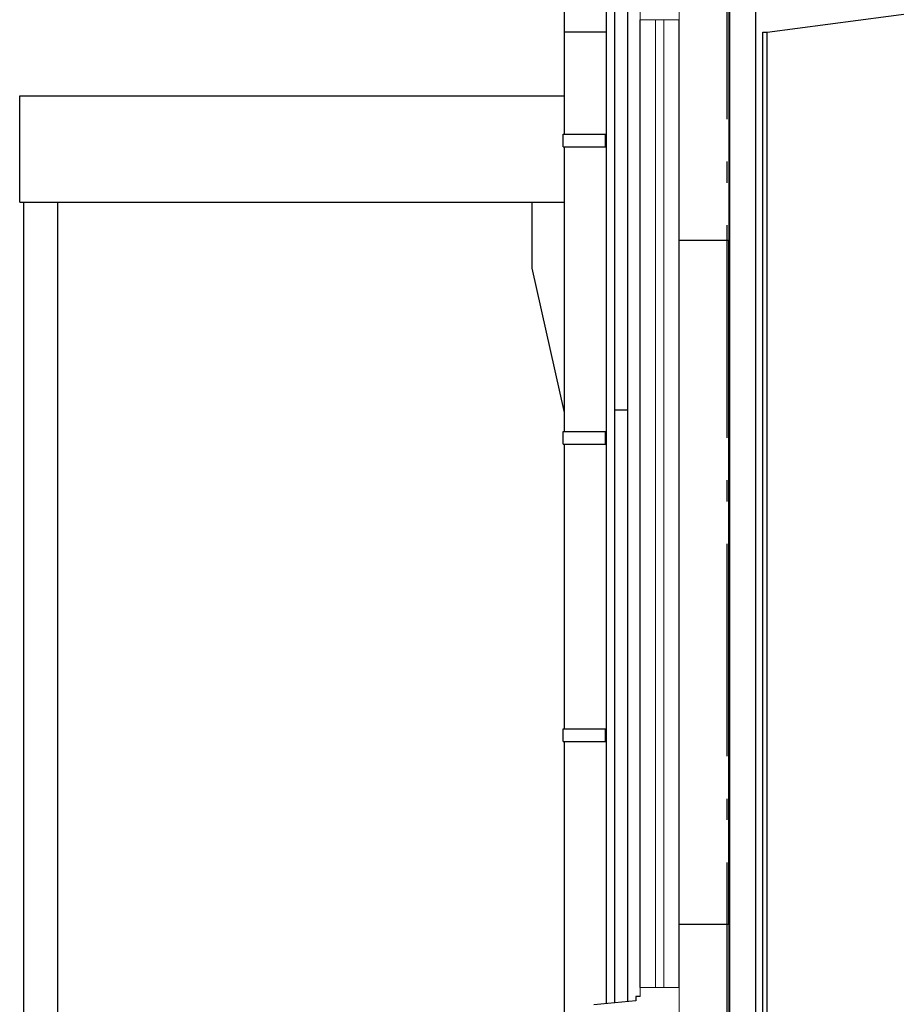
# Model space of a CAD drawing. Header units: millimetres. Extents: x -82116 to -58113, y 850 to 13065.
# Tile 8 of 78: x -79337 to -77274, y 4532 to 6849. Entities that reach past the tile are written whole.
import ezdxf
from ezdxf.enums import TextEntityAlignment as Align

# ---------------------------------------------------------------- set-up
doc = ezdxf.new("R2010")
doc.units = ezdxf.units.MM
doc.header["$LTSCALE"] = 0.5
doc.header["$MEASUREMENT"] = 0
doc.linetypes.add('Akselinje', pattern=[1500, 1000, -200, 100, -200])
doc.linetypes.add('PLINE', pattern=[0])
for name, color, linetype in [('0(Nye konstruksjoner)', 7, 'Continuous'), ('222- Søyler', 7, 'Continuous'), ('222- Søyler (Nye konstruksjoner)', 7, 'Continuous'), ('223- Bjelker', 7, 'Continuous'), ('232- Ikke-bærende yttervegger(Nye konstruksjoner)', 7, 'Continuous'), ('244- Vinduer_ dører_ foldevegger(Nye konstruksjoner)', 7, 'Continuous'), ('26-- Yttertak(Nye konstruksjoner)', 7, 'Continuous'), ('265- Gesimser_ takrenner og nedløp(Nye konstruksjoner)', 7, 'Continuous'), ('82-- Modullinjer', 7, 'Continuous')]:
    doc.layers.add(name, color=color, linetype=linetype)
doc.layers.add('234- Vinduer_ dører_ porter(Nye konstruksjoner)', color=7, linetype='Continuous', lineweight=0)
doc.styles.add('GENERATED_STYLE_1', font='arial.ttf')

# ---------------------------------------------------------------- blocks, each defined once
blk = doc.blocks.new('Standard grid marker[1]', base_point=(-77673.2, 12565.5))
at = {"layer": '82-- Modullinjer', "linetype": 'Akselinje'}
blk.add_line((-77673.2, 12365.5), (-77673.2, 1550), dxfattribs=at)
at = {"layer": '82-- Modullinjer', "style": 'GENERATED_STYLE_1'}
for tag, p in [('AC_MarkerText_1_0', (-77673.2, 12903)), ('AC_MarkerText_1_1', (-77673.2, 1187.5))]:
    blk.add_attdef(tag, text='', height=175, rotation=360, dxfattribs=at).set_placement(p, align=Align.TOP_CENTER)

msp = doc.modelspace()

# ---------------------------------------------------------------- linework, layer by layer
at = {"layer": '0(Nye konstruksjoner)', "linetype": 'PLINE'}
for p, q in [((-77956.2, 4533), (-77956.2, 6920)), ((-77937.2, 6920), (-77937.2, 4534.9)), ((-77907.2, 6920), (-77907.2, 4538)), ((-77668.2, 6920), (-77668.2, 6330)), ((-77666.2, 4500), (-77666.2, 6920)), ((-77605.7, 6920), (-77605.7, 4500)), ((-77668.2, 6330), (-77785.2, 6330)), ((-77668.2, 4720), (-77668.2, 6330)), ((-77907.2, 5930), (-77937.2, 5930)), ((-77785.2, 4720), (-77668.2, 4720)), ((-77668.2, 4720), (-77668.2, 4500))]:
    msp.add_line(p, q, dxfattribs=at)
at = {"layer": '222- Søyler', "linetype": 'PLINE'}
for p, q in [((-77588.2, 3820), (-77588.2, 6820)), ((-77578.2, 3820), (-77578.2, 6820))]:
    msp.add_line(p, q, dxfattribs=at)
at = {"layer": '222- Søyler (Nye konstruksjoner)', "linetype": 'PLINE'}
for p, q in [((-79327.2, 3820), (-79327.2, 6420)), ((-79247.2, 3820), (-79247.2, 6420))]:
    msp.add_line(p, q, dxfattribs=at)
at = {"layer": '223- Bjelker', "linetype": 'PLINE'}
for p, q in [((-77578.2, 6820), (-68823.2, 7972.6)), ((-77588.2, 6820), (-77578.2, 6820))]:
    msp.add_line(p, q, dxfattribs=at)
at = {"layer": '232- Ikke-bærende yttervegger(Nye konstruksjoner)', "linetype": 'PLINE'}
msp.add_line((-77666.2, 4500), (-77666.2, 6920), dxfattribs=at)
at = {"layer": '234- Vinduer_ dører_ porter(Nye konstruksjoner)', "linetype": 'PLINE'}
for p, q in [((-77877.2, 6920), (-77877.2, 6849)), ((-77785.2, 6920), (-77785.2, 6849)), ((-77785.2, 6849), (-77877.2, 6849)), ((-77841.2, 6849), (-77841.2, 4571)), ((-77821.2, 4571), (-77821.2, 6849)), ((-77877.2, 4571), (-77877.2, 4550)), ((-77785.2, 4571), (-77877.2, 4571)), ((-77785.2, 4571), (-77785.2, 4500))]:
    msp.add_line(p, q, dxfattribs=at)
at = {"layer": '244- Vinduer_ dører_ foldevegger(Nye konstruksjoner)', "linetype": 'PLINE'}
for p, q in [((-77877.2, 4571), (-77877.2, 6849)), ((-77785.2, 4571), (-77785.2, 6849)), ((-77887.2, 4550), (-77887.2, 4540)), ((-77877.2, 4550), (-77887.2, 4550)), ((-77887.2, 4540), (-77986.2, 4530))]:
    msp.add_line(p, q, dxfattribs=at)
at = {"layer": '26-- Yttertak(Nye konstruksjoner)', "linetype": 'PLINE'}
for p, q in [((-79337.2, 6420), (-79337.2, 6670)), ((-79337.2, 6670), (-78056.2, 6670)), ((-79337.2, 6420), (-78056.2, 6420))]:
    msp.add_line(p, q, dxfattribs=at)
at = {"layer": '265- Gesimser_ takrenner og nedløp(Nye konstruksjoner)', "linetype": 'PLINE'}
for p, q in [((-78056.2, 6900.8), (-78056.2, 6820)), ((-78056.2, 6820), (-78056.2, 6580)), ((-78052.4, 6820), (-78056.2, 6820)), ((-78041.5, 6820), (-78052.4, 6820)), ((-78025.3, 6820), (-78041.5, 6820)), ((-78006.2, 6820), (-78025.3, 6820)), ((-77987, 6820), (-78006.2, 6820)), ((-77970.8, 6820), (-77987, 6820)), ((-77960, 6820), (-77970.8, 6820)), ((-77956.2, 6820), (-77960, 6820)), ((-78058.3, 6580), (-78054.3, 6580)), ((-78058.3, 6550), (-78058.3, 6580)), ((-78054.3, 6580), (-78043, 6580)), ((-78043, 6580), (-78026.2, 6580)), ((-78026.2, 6580), (-78006.3, 6580)), ((-78006.3, 6580), (-77958.3, 6580)), ((-77958.3, 6580), (-77956.3, 6580)), ((-77958.3, 6550), (-77958.3, 6580)), ((-77956.3, 6550), (-77956.3, 6580)), ((-78058.3, 6550), (-78054.3, 6550)), ((-78056.2, 6550), (-78056.2, 5880)), ((-78054.3, 6550), (-78043, 6550)), ((-78043, 6550), (-78026.2, 6550)), ((-78026.2, 6550), (-78006.3, 6550)), ((-78006.3, 6550), (-77958.3, 6550)), ((-77958.3, 6550), (-77956.3, 6550)), ((-78131.7, 6420), (-78131.7, 6264.5)), ((-78131.7, 6264.5), (-78056.2, 5924.6)), ((-78058.3, 5880), (-78054.3, 5880)), ((-78058.3, 5850), (-78058.3, 5880)), ((-78054.3, 5880), (-78043, 5880)), ((-78043, 5880), (-78026.2, 5880)), ((-78026.2, 5880), (-78006.3, 5880)), ((-78006.3, 5880), (-77958.3, 5880)), ((-77958.3, 5880), (-77956.3, 5880)), ((-77958.3, 5850), (-77958.3, 5880)), ((-77956.3, 5850), (-77956.3, 5880)), ((-78058.3, 5850), (-78054.3, 5850)), ((-78056.2, 5850), (-78056.2, 5180)), ((-78054.3, 5850), (-78043, 5850)), ((-78043, 5850), (-78026.2, 5850)), ((-78026.2, 5850), (-78006.3, 5850)), ((-78006.3, 5850), (-77958.3, 5850)), ((-77958.3, 5850), (-77956.3, 5850)), ((-78058.3, 5180), (-78054.3, 5180)), ((-78058.3, 5150), (-78058.3, 5180)), ((-78054.3, 5180), (-78043, 5180)), ((-78043, 5180), (-78026.2, 5180)), ((-78026.2, 5180), (-78006.3, 5180)), ((-78006.3, 5180), (-77958.3, 5180)), ((-77958.3, 5180), (-77956.3, 5180)), ((-77958.3, 5150), (-77958.3, 5180)), ((-77956.3, 5150), (-77956.3, 5180)), ((-78058.3, 5150), (-78054.3, 5150)), ((-78056.2, 5150), (-78056.2, 4480)), ((-78054.3, 5150), (-78043, 5150)), ((-78043, 5150), (-78026.2, 5150)), ((-78026.2, 5150), (-78006.3, 5150)), ((-78006.3, 5150), (-77958.3, 5150)), ((-77958.3, 5150), (-77956.3, 5150))]:
    msp.add_line(p, q, dxfattribs=at)

# ---------------------------------------------------------------- block references
at = {"layer": '82-- Modullinjer', "linetype": 'PLINE'}
msp.add_blockref('Standard grid marker[1]', (-77673.2, 12565.5), dxfattribs=at)

doc.saveas('drawing.dxf')
